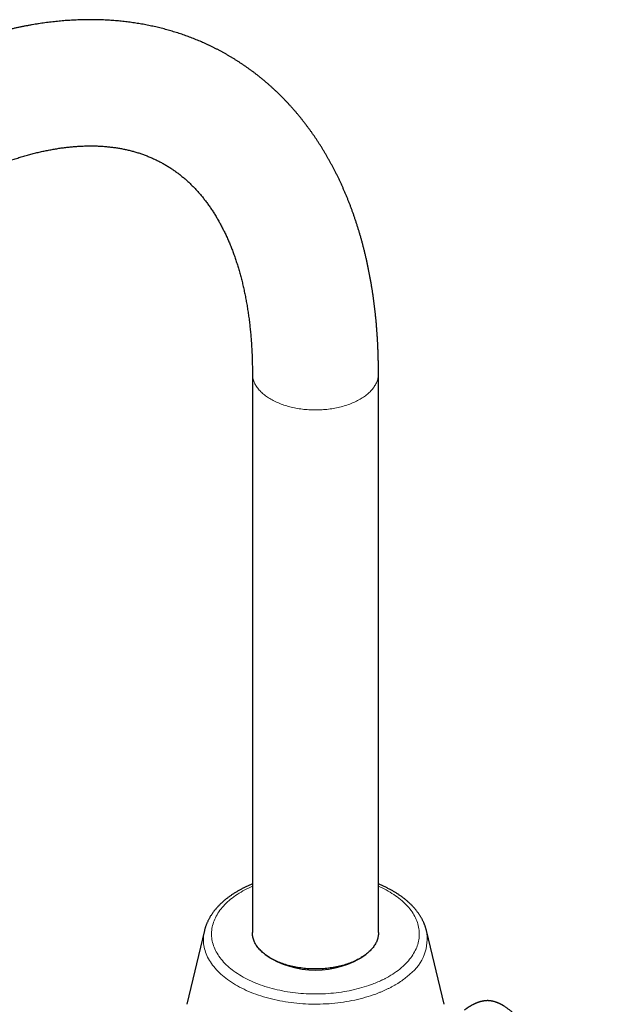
# Model space of a CAD drawing. Header units: millimetres. Extents: x 8 to 835, y 12 to 866.
# Tile 19 of 46: x 692 to 800, y 239 to 417. Entities that reach past the tile are written whole.
import ezdxf

# ---------------------------------------------------------------- set-up
doc = ezdxf.new("R2010")
doc.units = ezdxf.units.MM

msp = doc.modelspace()

# ---------------------------------------------------------------- linework, layer by layer
at = {"color": 7, "linetype": 'Continuous', "lineweight": 30}
for p, q in [((733.92, 353.32), (733.92, 252.31)), ((756.72, 252.31), (756.72, 353.32)), ((725.25, 252.68), (722.05, 239.35)), ((725.25, 252.68), (725.25, 252.68)), ((768.58, 239.35), (765.38, 252.68))]:
    msp.add_line(p, q, dxfattribs=at)
at = {"color": 8, "linetype": 'Continuous', "lineweight": 0, "flags": 128}
for points in [[(756.72, 353.32), (756.71, 353.15), (756.7, 352.98), (756.68, 352.81), (756.65, 352.64), (756.62, 352.47), (756.58, 352.3), (756.52, 352.13), (756.47, 351.96), (756.4, 351.79), (756.33, 351.62), (756.25, 351.46), (756.16, 351.29), (756.06, 351.13), (755.96, 350.97), (755.85, 350.81), (755.73, 350.65), (755.61, 350.49), (755.47, 350.34), (755.33, 350.18), (755.19, 350.03), (755.04, 349.89), (754.88, 349.74), (754.71, 349.6), (754.54, 349.46), (754.36, 349.32), (754.18, 349.18), (753.98, 349.05), (753.79, 348.92), (753.58, 348.79), (753.38, 348.67), (753.16, 348.55), (752.94, 348.43), (752.72, 348.32), (752.49, 348.21), (752.26, 348.1), (752.02, 348), (751.77, 347.9), (751.52, 347.81), (751.27, 347.71), (751.02, 347.63), (750.76, 347.54), (750.49, 347.46), (750.22, 347.39), (749.95, 347.31), (749.68, 347.24), (749.4, 347.18), (749.12, 347.12), (748.84, 347.07), (748.55, 347.01), (748.27, 346.97), (747.98, 346.93), (747.69, 346.89), (747.39, 346.85), (747.1, 346.82), (746.8, 346.8), (746.51, 346.78), (746.21, 346.76), (745.91, 346.75), (745.61, 346.75), (745.32, 346.74), (745.02, 346.75), (744.72, 346.75), (744.42, 346.76), (744.12, 346.78), (743.83, 346.8), (743.53, 346.82), (743.24, 346.85), (742.95, 346.89), (742.65, 346.93), (742.36, 346.97), (742.08, 347.01), (741.79, 347.07), (741.51, 347.12), (741.23, 347.18), (740.95, 347.24), (740.68, 347.31), (740.41, 347.39), (740.14, 347.46), (739.88, 347.54), (739.62, 347.63), (739.36, 347.71), (739.11, 347.81), (738.86, 347.9), (738.61, 348), (738.38, 348.1), (738.14, 348.21), (737.91, 348.32), (737.69, 348.43), (737.47, 348.55), (737.25, 348.67), (737.05, 348.79), (736.84, 348.92), (736.65, 349.05), (736.46, 349.18), (736.27, 349.32), (736.09, 349.46), (735.92, 349.6), (735.75, 349.74), (735.6, 349.89), (735.44, 350.03), (735.3, 350.18), (735.16, 350.34), (735.03, 350.49), (734.9, 350.65), (734.78, 350.81), (734.67, 350.97), (734.57, 351.13), (734.47, 351.29), (734.38, 351.46), (734.3, 351.62), (734.23, 351.79), (734.16, 351.96), (734.11, 352.13), (734.06, 352.3), (734.01, 352.47), (733.98, 352.64), (733.95, 352.81), (733.93, 352.98), (733.92, 353.15), (733.92, 353.32)], [(733.91, 260.68), (733.69, 260.58), (733.31, 260.4), (732.93, 260.22), (732.57, 260.03), (732.21, 259.83), (731.86, 259.63), (731.52, 259.42), (731.19, 259.21), (730.87, 258.99), (730.56, 258.77), (730.26, 258.55), (729.97, 258.32), (729.69, 258.08), (729.43, 257.84), (729.17, 257.6), (728.92, 257.36), (728.69, 257.11), (728.46, 256.85), (728.25, 256.6), (728.05, 256.34), (727.86, 256.07), (727.69, 255.81), (727.52, 255.54), (727.37, 255.27), (727.23, 255), (727.11, 254.72), (726.99, 254.44), (726.89, 254.17), (726.8, 253.89), (726.72, 253.61), (726.66, 253.32), (726.61, 253.04), (726.57, 252.76), (726.54, 252.47), (726.53, 252.19), (726.53, 251.91), (726.55, 251.62), (726.57, 251.34), (726.61, 251.05), (726.67, 250.77), (726.73, 250.49), (726.81, 250.21), (726.9, 249.93), (727, 249.65), (727.12, 249.37), (727.25, 249.1), (727.39, 248.83), (727.54, 248.56), (727.71, 248.29), (727.88, 248.02), (728.07, 247.76), (728.27, 247.5), (728.49, 247.25), (728.71, 246.99), (728.95, 246.74), (729.19, 246.5), (729.45, 246.25), (729.72, 246.02), (730, 245.78), (730.29, 245.55), (730.59, 245.33), (730.9, 245.11), (731.23, 244.89), (731.56, 244.68), (731.9, 244.47), (732.24, 244.27), (732.6, 244.08), (732.97, 243.89), (733.35, 243.71), (733.73, 243.53), (734.12, 243.35), (734.52, 243.19), (734.93, 243.03), (735.34, 242.87), (735.76, 242.73), (736.19, 242.58), (736.62, 242.45), (737.06, 242.32), (737.51, 242.2), (737.96, 242.08), (738.41, 241.98), (738.87, 241.88), (739.34, 241.78), (739.81, 241.69), (740.28, 241.61), (740.76, 241.54), (741.24, 241.48), (741.72, 241.42), (742.2, 241.37), (742.69, 241.32), (743.18, 241.29), (743.67, 241.26), (744.16, 241.24), (744.65, 241.23), (745.15, 241.22), (745.64, 241.22), (746.13, 241.23), (746.62, 241.24), (747.11, 241.27), (747.6, 241.3), (748.09, 241.34), (748.58, 241.38), (749.06, 241.44), (749.54, 241.5), (750.02, 241.56), (750.5, 241.64), (750.97, 241.72), (751.44, 241.81), (751.9, 241.91), (752.36, 242.01), (752.81, 242.12), (753.26, 242.24), (753.7, 242.36), (754.14, 242.49), (754.57, 242.63), (755, 242.77), (755.42, 242.92)], [(761.15, 246.23), (761.41, 246.47), (761.66, 246.72), (761.9, 246.97), (762.12, 247.22), (762.34, 247.48), (762.54, 247.73), (762.73, 248), (762.91, 248.26), (763.07, 248.53), (763.23, 248.8), (763.37, 249.07), (763.5, 249.35), (763.62, 249.62), (763.72, 249.9), (763.81, 250.18), (763.89, 250.46), (763.96, 250.74), (764.01, 251.02), (764.05, 251.31), (764.08, 251.59), (764.1, 251.88), (764.1, 252.16), (764.09, 252.44), (764.06, 252.73), (764.03, 253.01), (763.98, 253.3), (763.92, 253.58), (763.84, 253.86), (763.75, 254.14), (763.65, 254.42), (763.54, 254.69), (763.41, 254.97), (763.27, 255.24), (763.12, 255.51), (762.96, 255.78), (762.79, 256.05), (762.6, 256.31), (762.4, 256.57), (762.19, 256.83), (761.97, 257.08), (761.73, 257.33), (761.49, 257.58), (761.23, 257.82), (760.97, 258.06), (760.69, 258.29), (760.4, 258.52), (760.1, 258.75), (759.79, 258.97), (759.47, 259.19), (759.14, 259.4), (758.81, 259.61), (758.46, 259.81), (758.1, 260.01), (757.74, 260.2), (757.36, 260.38), (756.98, 260.56), (756.72, 260.68)], [(756.21, 241.21), (755.76, 241.05), (755.3, 240.9), (754.83, 240.75), (754.36, 240.61), (753.88, 240.47), (753.4, 240.35), (752.91, 240.23), (752.41, 240.12), (751.91, 240.01), (751.41, 239.92), (750.9, 239.83), (750.39, 239.75), (749.87, 239.68), (749.35, 239.61), (748.83, 239.55), (748.31, 239.51), (747.78, 239.46), (747.25, 239.43), (746.72, 239.41), (746.19, 239.39), (745.66, 239.38), (745.13, 239.38), (744.6, 239.38), (744.07, 239.4), (743.54, 239.42), (743.01, 239.45), (742.48, 239.49), (741.96, 239.54), (741.44, 239.59), (740.92, 239.66), (740.4, 239.73), (739.89, 239.81), (739.38, 239.89), (738.87, 239.98), (738.37, 240.09), (737.87, 240.2), (737.38, 240.31), (736.89, 240.44), (736.41, 240.57), (735.94, 240.7), (735.47, 240.85), (735.01, 241), (734.56, 241.16), (734.11, 241.33), (733.67, 241.5), (733.24, 241.68), (732.82, 241.87), (732.41, 242.06), (732, 242.26), (731.61, 242.46), (731.22, 242.67), (730.84, 242.89), (730.48, 243.11), (730.12, 243.34), (729.77, 243.57), (729.44, 243.81), (729.11, 244.05), (728.8, 244.3), (728.5, 244.55), (728.21, 244.81), (727.93, 245.07), (727.66, 245.33), (727.41, 245.6), (727.17, 245.88), (726.94, 246.15), (726.72, 246.43), (726.52, 246.72), (726.32, 247), (726.15, 247.29), (725.98, 247.58), (725.83, 247.88), (725.69, 248.17), (725.57, 248.47), (725.45, 248.77), (725.36, 249.07), (725.27, 249.37), (725.2, 249.68), (725.15, 249.98), (725.1, 250.29), (725.08, 250.6), (725.06, 250.9), (725.06, 251.21), (725.07, 251.52), (725.1, 251.82), (725.14, 252.13), (725.2, 252.43), (725.25, 252.68)]]:
    msp.add_lwpolyline(points, dxfattribs=at)
at = {"color": 7, "linetype": 'Continuous', "lineweight": 30, "flags": 128}
msp.add_lwpolyline([(756.72, 252.31), (756.71, 252.13), (756.7, 251.96), (756.68, 251.79), (756.65, 251.62), (756.62, 251.45), (756.58, 251.28), (756.52, 251.11), (756.47, 250.94), (756.4, 250.77), (756.33, 250.6), (756.25, 250.44), (756.16, 250.27), (756.06, 250.11), (755.96, 249.95), (755.85, 249.79), (755.73, 249.63), (755.61, 249.47), (755.47, 249.32), (755.33, 249.17), (755.19, 249.02), (755.04, 248.87), (754.88, 248.72), (754.71, 248.58), (754.54, 248.44), (754.36, 248.3), (754.18, 248.17), (753.98, 248.03), (753.79, 247.9), (753.58, 247.78), (753.38, 247.65), (753.16, 247.53), (752.94, 247.42), (752.72, 247.3), (752.49, 247.19), (752.26, 247.09), (752.02, 246.98), (751.77, 246.88), (751.52, 246.79), (751.27, 246.7), (751.02, 246.61), (750.76, 246.52), (750.49, 246.44), (750.22, 246.37), (749.95, 246.29), (749.68, 246.23), (749.4, 246.16), (749.12, 246.1), (748.84, 246.05), (748.55, 246), (748.27, 245.95), (747.98, 245.91), (747.69, 245.87), (747.39, 245.84), (747.1, 245.81), (746.8, 245.78), (746.51, 245.76), (746.21, 245.75), (745.91, 245.73), (745.61, 245.73), (745.32, 245.73), (745.02, 245.73), (744.72, 245.73), (744.42, 245.75), (744.12, 245.76), (743.83, 245.78), (743.53, 245.81), (743.24, 245.84), (742.95, 245.87), (742.65, 245.91), (742.36, 245.95), (742.08, 246), (741.79, 246.05), (741.51, 246.1), (741.23, 246.16), (740.95, 246.23), (740.68, 246.29), (740.41, 246.37), (740.14, 246.44), (739.88, 246.52), (739.62, 246.61), (739.36, 246.7), (739.11, 246.79), (738.86, 246.88), (738.61, 246.98), (738.38, 247.09), (738.14, 247.19), (737.91, 247.3), (737.69, 247.42), (737.47, 247.53), (737.25, 247.65), (737.05, 247.78), (736.84, 247.9), (736.65, 248.03), (736.46, 248.17), (736.27, 248.3), (736.09, 248.44), (735.92, 248.58), (735.75, 248.72), (735.6, 248.87), (735.44, 249.02), (735.3, 249.17), (735.16, 249.32), (735.03, 249.47), (734.9, 249.63), (734.78, 249.79), (734.67, 249.95), (734.57, 250.11), (734.47, 250.27), (734.38, 250.44), (734.3, 250.6), (734.23, 250.77), (734.16, 250.94), (734.11, 251.11), (734.06, 251.28), (734.01, 251.45), (733.98, 251.62), (733.95, 251.79), (733.93, 251.96), (733.92, 252.13), (733.92, 252.31)], dxfattribs=at)
at = {"color": 8, "linetype": 'Continuous', "lineweight": 0}
msp.add_arc((757.4, 251.18), 8.12, 307.9442, 10.622, dxfattribs=at)
at = {"color": 7, "linetype": 'Continuous', "lineweight": 30}
msp.add_arc((745.32, 261.69), 16.16, 235.6831, 304.3169, dxfattribs=at)
at = {"color": 8, "linetype": 'Continuous', "lineweight": 0}
msp.add_ellipse((750.82, 253.53), major_axis=(14.05, 1.78), ratio=0.802075, start_param=5.19567, end_param=5.432331, dxfattribs=at)
at = {"color": 7, "linetype": 'Continuous', "lineweight": 30}
for points, knots in [([(756.72, 353.32), (756.72, 353.45), (756.72, 353.79), (756.71, 354.37), (756.7, 355.05), (756.69, 355.72), (756.67, 356.39), (756.65, 357.07), (756.63, 357.74), (756.6, 358.4), (756.56, 359.07), (756.52, 359.73), (756.48, 360.39), (756.43, 361.05), (756.38, 361.71), (756.33, 362.36), (756.27, 363.01), (756.2, 363.66), (756.13, 364.31), (756.06, 364.96), (755.98, 365.6), (755.9, 366.24), (755.82, 366.87), (755.73, 367.51), (755.63, 368.14), (755.53, 368.77), (755.43, 369.4), (755.32, 370.02), (755.21, 370.64), (755.09, 371.26), (754.97, 371.87), (754.85, 372.49), (754.72, 373.09), (754.59, 373.7), (754.45, 374.3), (754.31, 374.9), (754.16, 375.5), (754.01, 376.1), (753.86, 376.69), (753.7, 377.27), (753.54, 377.86), (753.37, 378.44), (753.2, 379.02), (753.02, 379.59), (752.84, 380.16), (752.66, 380.73), (752.47, 381.29), (752.28, 381.85), (752.08, 382.41), (751.88, 382.96), (751.68, 383.51), (751.47, 384.06), (751.25, 384.6), (751.04, 385.14), (750.82, 385.67), (750.59, 386.2), (750.36, 386.73), (750.13, 387.25), (749.89, 387.77), (749.65, 388.29), (749.41, 388.8), (749.16, 389.31), (748.9, 389.81), (748.65, 390.31), (748.39, 390.8), (748.12, 391.29), (747.85, 391.78), (747.58, 392.26), (747.31, 392.74), (747.03, 393.22), (746.74, 393.69), (746.46, 394.15), (746.17, 394.62), (745.87, 395.07), (745.57, 395.53), (745.27, 395.97), (744.97, 396.42), (744.66, 396.86), (744.35, 397.29), (744.03, 397.73), (743.71, 398.15), (743.39, 398.58), (743.06, 398.99), (742.73, 399.41), (742.4, 399.82), (742.06, 400.22), (741.72, 400.62), (741.38, 401.02), (741.03, 401.41), (740.68, 401.8), (740.33, 402.18), (739.98, 402.56), (739.62, 402.93), (739.25, 403.3), (738.89, 403.66), (738.52, 404.02), (738.15, 404.37), (737.77, 404.73), (737.39, 405.07), (737.01, 405.41), (736.63, 405.75), (736.24, 406.08), (735.85, 406.41), (735.45, 406.73), (735.06, 407.05), (734.66, 407.36), (734.25, 407.67), (733.85, 407.97), (733.44, 408.27), (733.03, 408.56), (732.62, 408.85), (732.2, 409.14), (731.78, 409.42), (731.36, 409.69), (730.93, 409.96), (730.5, 410.23), (730.07, 410.49), (729.64, 410.75), (729.2, 411), (728.76, 411.25), (728.32, 411.49), (727.87, 411.73), (727.43, 411.96), (726.98, 412.19), (726.52, 412.41), (726.07, 412.63), (725.61, 412.84), (725.15, 413.05), (724.69, 413.25), (724.22, 413.45), (723.75, 413.64), (723.28, 413.83), (722.81, 414.01), (722.33, 414.19), (721.86, 414.37), (721.38, 414.53), (720.89, 414.7), (720.41, 414.86), (719.92, 415.01), (719.43, 415.16), (718.94, 415.3), (718.44, 415.44), (717.95, 415.58), (717.45, 415.71), (716.94, 415.83), (716.44, 415.95), (715.93, 416.06), (715.43, 416.17), (714.92, 416.27), (714.4, 416.37), (713.89, 416.47), (713.37, 416.55), (712.85, 416.64), (712.33, 416.71), (711.81, 416.79), (711.28, 416.85), (710.75, 416.92), (710.22, 416.97), (709.69, 417.03), (709.16, 417.07), (708.62, 417.11), (708.08, 417.15), (707.54, 417.18), (707, 417.21), (706.46, 417.23), (705.91, 417.24), (705.37, 417.25), (704.82, 417.26), (704.27, 417.26), (703.72, 417.25), (703.16, 417.24), (702.61, 417.22), (702.05, 417.2), (701.49, 417.17), (700.93, 417.14), (700.37, 417.1), (699.8, 417.06), (699.24, 417.01), (698.67, 416.95), (698.11, 416.89), (697.54, 416.83), (696.97, 416.76), (696.4, 416.68), (695.82, 416.6), (695.25, 416.52), (694.67, 416.42), (694.1, 416.33), (693.52, 416.22), (692.94, 416.12), (692.36, 416), (691.78, 415.89), (691.2, 415.76), (690.62, 415.63), (690.03, 415.5), (689.45, 415.36), (688.86, 415.21), (688.28, 415.06), (687.69, 414.91), (687.1, 414.75), (686.51, 414.58), (685.93, 414.41), (685.34, 414.23), (684.75, 414.05), (684.16, 413.86), (683.57, 413.67), (682.97, 413.47), (682.38, 413.27), (681.79, 413.06), (681.2, 412.85), (680.61, 412.63), (680.01, 412.41), (679.42, 412.18), (678.83, 411.95), (678.23, 411.71), (677.64, 411.46), (677.04, 411.21), (676.45, 410.96), (675.86, 410.7), (675.26, 410.44), (674.67, 410.17), (674.07, 409.9), (673.48, 409.62), (672.89, 409.34), (672.29, 409.05), (671.7, 408.76), (671.11, 408.46), (670.51, 408.16), (669.92, 407.85), (669.33, 407.54), (668.74, 407.22), (668.15, 406.9), (667.55, 406.57), (666.96, 406.24), (666.37, 405.91), (665.78, 405.57), (665.19, 405.22), (664.61, 404.87), (664.02, 404.52), (663.43, 404.16), (662.84, 403.8), (662.26, 403.43), (661.67, 403.06), (661.09, 402.68), (660.5, 402.3), (659.92, 401.92), (659.33, 401.53), (658.75, 401.13), (658.17, 400.74), (657.59, 400.33), (657.01, 399.93), (656.43, 399.52), (655.86, 399.1), (655.28, 398.68), (654.7, 398.26), (654.13, 397.83), (653.56, 397.4), (652.98, 396.97), (652.41, 396.53), (651.84, 396.08), (651.27, 395.63), (650.7, 395.18), (650.14, 394.73), (649.57, 394.27), (649.01, 393.8), (648.44, 393.34), (647.88, 392.87), (647.32, 392.39), (646.76, 391.91), (646.2, 391.43), (645.65, 390.94), (645.09, 390.45), (644.54, 389.96), (643.98, 389.46), (643.43, 388.96), (642.88, 388.45), (642.33, 387.95), (641.79, 387.43), (641.24, 386.92), (640.7, 386.4), (640.16, 385.88), (639.61, 385.35), (639.08, 384.82), (638.54, 384.29), (638, 383.75), (637.47, 383.21), (636.94, 382.67), (636.41, 382.12), (635.88, 381.57), (635.35, 381.02), (634.82, 380.46), (634.3, 379.9), (633.78, 379.34), (633.26, 378.77), (632.74, 378.2), (632.22, 377.63), (631.71, 377.06), (631.2, 376.48), (630.69, 375.9), (630.18, 375.31), (629.67, 374.73), (629.17, 374.13), (628.67, 373.54), (628.17, 372.95), (627.67, 372.35), (627.17, 371.74), (626.68, 371.14), (626.19, 370.53), (625.7, 369.92), (625.21, 369.31), (624.72, 368.69), (624.24, 368.08), (623.76, 367.46), (623.28, 366.83), (622.81, 366.21), (622.33, 365.58), (621.86, 364.95), (621.39, 364.31), (620.92, 363.68), (620.46, 363.04), (620, 362.4), (619.54, 361.75), (619.08, 361.11), (618.63, 360.46), (618.17, 359.81), (617.72, 359.16), (617.28, 358.5), (616.83, 357.85), (616.39, 357.19), (615.95, 356.53), (615.51, 355.86), (615.08, 355.2), (614.65, 354.53), (614.22, 353.86), (613.79, 353.19), (613.37, 352.52), (612.95, 351.84), (612.53, 351.17), (612.11, 350.49), (611.7, 349.81), (611.29, 349.12), (610.88, 348.44), (610.48, 347.75), (610.08, 347.07), (609.68, 346.38), (609.28, 345.69), (608.89, 344.99), (608.5, 344.3), (608.11, 343.6), (607.73, 342.91), (607.34, 342.21), (606.97, 341.51), (606.59, 340.8), (606.22, 340.1), (605.85, 339.4), (605.48, 338.69), (605.12, 337.98), (604.76, 337.28), (604.4, 336.57), (604.05, 335.86), (603.7, 335.14), (603.35, 334.43), (603.01, 333.72), (602.67, 333), (602.33, 332.28), (601.99, 331.57), (601.66, 330.85), (601.33, 330.13), (601.01, 329.41), (600.69, 328.69), (600.37, 327.97), (600.05, 327.24), (599.74, 326.52), (599.43, 325.79), (599.13, 325.07), (598.82, 324.34), (598.53, 323.62), (598.23, 322.89), (597.94, 322.16), (597.65, 321.43), (597.37, 320.7), (597.08, 319.98), (596.81, 319.25), (596.53, 318.52), (596.26, 317.78), (595.99, 317.05), (595.73, 316.32), (595.47, 315.59), (595.21, 314.86), (594.96, 314.13), (594.71, 313.39), (594.46, 312.66), (594.22, 311.93), (593.98, 311.19), (593.75, 310.46), (593.52, 309.73), (593.29, 309), (593.06, 308.26), (592.84, 307.53), (592.63, 306.8), (592.41, 306.06), (592.2, 305.33), (592, 304.6), (591.8, 303.87), (591.64, 303.3), (591.56, 302.99), (591.54, 302.92)], [0, 0, 0, 0, 0.001361, 0.003916, 0.00647, 0.009025, 0.01158, 0.014134, 0.016689, 0.019244, 0.021798, 0.024352, 0.026906, 0.02946, 0.032014, 0.034567, 0.03712, 0.039672, 0.042224, 0.044776, 0.047327, 0.049877, 0.052427, 0.054976, 0.057524, 0.060071, 0.062618, 0.065163, 0.067707, 0.070251, 0.072793, 0.075334, 0.077874, 0.080412, 0.082949, 0.085484, 0.088018, 0.09055, 0.093081, 0.095609, 0.098136, 0.100661, 0.103184, 0.105705, 0.108223, 0.11074, 0.113254, 0.115766, 0.118275, 0.120782, 0.123286, 0.125788, 0.128287, 0.130783, 0.133277, 0.135767, 0.138255, 0.140739, 0.14322, 0.145699, 0.148174, 0.150646, 0.153115, 0.15558, 0.158042, 0.160501, 0.162957, 0.165409, 0.167857, 0.170302, 0.172744, 0.175182, 0.177617, 0.180048, 0.182476, 0.1849, 0.187321, 0.189738, 0.192152, 0.194563, 0.19697, 0.199374, 0.201775, 0.204172, 0.206566, 0.208957, 0.211344, 0.213729, 0.21611, 0.218489, 0.220864, 0.223237, 0.225607, 0.227974, 0.230339, 0.232701, 0.235061, 0.237418, 0.239773, 0.242126, 0.244476, 0.246825, 0.249172, 0.251516, 0.25386, 0.256201, 0.258541, 0.26088, 0.263217, 0.265553, 0.267888, 0.270222, 0.272555, 0.274888, 0.277219, 0.279551, 0.281882, 0.284212, 0.286543, 0.288873, 0.291203, 0.293534, 0.295865, 0.298196, 0.300527, 0.30286, 0.305193, 0.307526, 0.309861, 0.312197, 0.314534, 0.316872, 0.319211, 0.321552, 0.323895, 0.326239, 0.328585, 0.330933, 0.333283, 0.335635, 0.337989, 0.340346, 0.342705, 0.345066, 0.34743, 0.349796, 0.352165, 0.354537, 0.356911, 0.359289, 0.361669, 0.364052, 0.366439, 0.368828, 0.371221, 0.373617, 0.376016, 0.378418, 0.380824, 0.383233, 0.385645, 0.388061, 0.390481, 0.392903, 0.395329, 0.397759, 0.400192, 0.402628, 0.405068, 0.407511, 0.409958, 0.412408, 0.414862, 0.417318, 0.419779, 0.422242, 0.424709, 0.427179, 0.429652, 0.432128, 0.434607, 0.43709, 0.439575, 0.442063, 0.444555, 0.447049, 0.449545, 0.452045, 0.454547, 0.457052, 0.459559, 0.462068, 0.46458, 0.467095, 0.469611, 0.47213, 0.47465, 0.477173, 0.479698, 0.482224, 0.484753, 0.487283, 0.489815, 0.492348, 0.494883, 0.497419, 0.499956, 0.502495, 0.505035, 0.507577, 0.510119, 0.512663, 0.515207, 0.517752, 0.520299, 0.522846, 0.525393, 0.527942, 0.530491, 0.533041, 0.535591, 0.538141, 0.540693, 0.543244, 0.545796, 0.548348, 0.5509, 0.553453, 0.556006, 0.558559, 0.561112, 0.563665, 0.566218, 0.568771, 0.571324, 0.573877, 0.57643, 0.578983, 0.581536, 0.584088, 0.58664, 0.589192, 0.591744, 0.594296, 0.596847, 0.599398, 0.601949, 0.6045, 0.60705, 0.6096, 0.612149, 0.614698, 0.617247, 0.619795, 0.622343, 0.624891, 0.627438, 0.629985, 0.632531, 0.635077, 0.637623, 0.640168, 0.642712, 0.645257, 0.6478, 0.650344, 0.652886, 0.655429, 0.657971, 0.660512, 0.663053, 0.665594, 0.668134, 0.670674, 0.673213, 0.675752, 0.678291, 0.680829, 0.683366, 0.685903, 0.68844, 0.690976, 0.693512, 0.696048, 0.698583, 0.701118, 0.703652, 0.706186, 0.708719, 0.711252, 0.713785, 0.716317, 0.718849, 0.721381, 0.723912, 0.726443, 0.728974, 0.731504, 0.734034, 0.736564, 0.739093, 0.741622, 0.74415, 0.746679, 0.749207, 0.751735, 0.754262, 0.756789, 0.759316, 0.761843, 0.764369, 0.766896, 0.769421, 0.771947, 0.774473, 0.776998, 0.779523, 0.782048, 0.784573, 0.787097, 0.789621, 0.792146, 0.79467, 0.797193, 0.799717, 0.802241, 0.804764, 0.807287, 0.809811, 0.812334, 0.814857, 0.817379, 0.819902, 0.822425, 0.824947, 0.82747, 0.829992, 0.832515, 0.835037, 0.83756, 0.840082, 0.842604, 0.845126, 0.847649, 0.850171, 0.852693, 0.855216, 0.857738, 0.86026, 0.862783, 0.865305, 0.867828, 0.87035, 0.872873, 0.875395, 0.877918, 0.880441, 0.882964, 0.885487, 0.88801, 0.890533, 0.893057, 0.89558, 0.898104, 0.900628, 0.903152, 0.905676, 0.9082, 0.910725, 0.91325, 0.915775, 0.9183, 0.920825, 0.923351, 0.925876, 0.928402, 0.930929, 0.933455, 0.935982, 0.938509, 0.941036, 0.943563, 0.946091, 0.948619, 0.951148, 0.953676, 0.956205, 0.958735, 0.961264, 0.963794, 0.966325, 0.968855, 0.971386, 0.973918, 0.976449, 0.978981, 0.981514, 0.984047, 0.98658, 0.989113, 0.991647, 0.994182, 0.996717, 0.999252, 1, 1, 1, 1]), ([(613.57, 297.04), (613.6, 297.15), (613.69, 297.48), (613.83, 298.02), (614.01, 298.66), (614.19, 299.3), (614.38, 299.94), (614.56, 300.58), (614.76, 301.23), (614.95, 301.87), (615.15, 302.52), (615.35, 303.16), (615.56, 303.81), (615.77, 304.46), (615.98, 305.1), (616.19, 305.75), (616.41, 306.4), (616.64, 307.05), (616.86, 307.7), (617.09, 308.35), (617.32, 308.99), (617.56, 309.64), (617.8, 310.29), (618.04, 310.94), (618.29, 311.59), (618.54, 312.24), (618.79, 312.89), (619.05, 313.54), (619.31, 314.19), (619.57, 314.84), (619.83, 315.49), (620.1, 316.13), (620.38, 316.78), (620.65, 317.43), (620.93, 318.08), (621.21, 318.72), (621.5, 319.37), (621.78, 320.02), (622.07, 320.66), (622.37, 321.31), (622.67, 321.95), (622.97, 322.59), (623.27, 323.24), (623.58, 323.88), (623.88, 324.52), (624.2, 325.16), (624.51, 325.8), (624.83, 326.44), (625.15, 327.07), (625.48, 327.71), (625.8, 328.35), (626.13, 328.98), (626.46, 329.61), (626.8, 330.25), (627.14, 330.88), (627.48, 331.51), (627.82, 332.13), (628.17, 332.76), (628.52, 333.39), (628.87, 334.01), (629.23, 334.63), (629.58, 335.25), (629.94, 335.87), (630.31, 336.49), (630.67, 337.11), (631.04, 337.72), (631.41, 338.34), (631.78, 338.95), (632.16, 339.56), (632.53, 340.17), (632.91, 340.77), (633.3, 341.38), (633.68, 341.98), (634.07, 342.58), (634.46, 343.18), (634.85, 343.77), (635.24, 344.37), (635.64, 344.96), (636.04, 345.55), (636.44, 346.14), (636.84, 346.72), (637.25, 347.31), (637.66, 347.89), (638.07, 348.47), (638.48, 349.05), (638.89, 349.62), (639.31, 350.19), (639.73, 350.76), (640.15, 351.33), (640.57, 351.89), (640.99, 352.45), (641.42, 353.01), (641.84, 353.57), (642.27, 354.12), (642.7, 354.67), (643.14, 355.22), (643.57, 355.77), (644.01, 356.31), (644.45, 356.85), (644.89, 357.39), (645.33, 357.92), (645.77, 358.45), (646.21, 358.98), (646.66, 359.51), (647.11, 360.03), (647.56, 360.55), (648.01, 361.07), (648.46, 361.58), (648.91, 362.09), (649.37, 362.6), (649.82, 363.1), (650.28, 363.6), (650.74, 364.1), (651.2, 364.59), (651.66, 365.08), (652.12, 365.57), (652.59, 366.05), (653.05, 366.53), (653.52, 367.01), (653.98, 367.48), (654.45, 367.95), (654.92, 368.42), (655.39, 368.88), (655.86, 369.34), (656.33, 369.8), (656.8, 370.25), (657.27, 370.7), (657.75, 371.14), (658.22, 371.59), (658.7, 372.02), (659.17, 372.46), (659.65, 372.89), (660.13, 373.31), (660.6, 373.74), (661.08, 374.15), (661.56, 374.57), (662.04, 374.98), (662.52, 375.39), (663, 375.79), (663.48, 376.19), (663.96, 376.58), (664.44, 376.97), (664.92, 377.36), (665.41, 377.74), (665.89, 378.12), (666.37, 378.5), (666.85, 378.87), (667.33, 379.24), (667.82, 379.6), (668.3, 379.96), (668.78, 380.31), (669.26, 380.66), (669.75, 381.01), (670.23, 381.35), (670.71, 381.69), (671.19, 382.02), (671.67, 382.35), (672.15, 382.67), (672.63, 382.99), (673.12, 383.31), (673.6, 383.62), (674.08, 383.93), (674.56, 384.23), (675.03, 384.53), (675.51, 384.82), (675.99, 385.11), (676.47, 385.4), (676.95, 385.68), (677.42, 385.96), (677.9, 386.23), (678.37, 386.5), (678.85, 386.76), (679.32, 387.02), (679.79, 387.28), (680.26, 387.53), (680.74, 387.77), (681.21, 388.01), (681.68, 388.25), (682.14, 388.48), (682.61, 388.71), (683.08, 388.94), (683.54, 389.16), (684.01, 389.37), (684.47, 389.58), (684.93, 389.79), (685.39, 389.99), (685.85, 390.18), (686.31, 390.38), (686.77, 390.56), (687.22, 390.75), (687.68, 390.93), (688.13, 391.1), (688.58, 391.27), (689.03, 391.44), (689.48, 391.6), (689.93, 391.75), (690.37, 391.91), (690.82, 392.05), (691.26, 392.2), (691.7, 392.33), (692.14, 392.47), (692.58, 392.6), (693.01, 392.72), (693.45, 392.84), (693.88, 392.96), (694.31, 393.07), (694.74, 393.18), (695.17, 393.28), (695.6, 393.38), (696.02, 393.48), (696.44, 393.57), (696.87, 393.65), (697.28, 393.73), (697.7, 393.81), (698.12, 393.88), (698.53, 393.95), (698.94, 394.02), (699.35, 394.08), (699.76, 394.13), (700.17, 394.18), (700.57, 394.23), (700.97, 394.27), (701.37, 394.31), (701.77, 394.34), (702.17, 394.37), (702.56, 394.4), (702.95, 394.42), (703.35, 394.43), (703.73, 394.44), (704.12, 394.45), (704.51, 394.46), (704.89, 394.46), (705.27, 394.45), (705.65, 394.44), (706.03, 394.43), (706.4, 394.41), (706.78, 394.39), (707.15, 394.36), (707.52, 394.33), (707.89, 394.29), (708.25, 394.25), (708.62, 394.21), (708.98, 394.16), (709.34, 394.11), (709.7, 394.05), (710.06, 393.99), (710.41, 393.92), (710.77, 393.85), (711.12, 393.78), (711.47, 393.7), (711.82, 393.61), (712.17, 393.52), (712.51, 393.43), (712.86, 393.33), (713.2, 393.22), (713.54, 393.12), (713.88, 393), (714.21, 392.89), (714.55, 392.76), (714.88, 392.63), (715.21, 392.5), (715.54, 392.36), (715.87, 392.22), (716.19, 392.07), (716.52, 391.92), (716.84, 391.76), (717.16, 391.6), (717.47, 391.43), (717.78, 391.26), (718.1, 391.08), (718.4, 390.9), (718.71, 390.72), (719.01, 390.52), (719.31, 390.33), (719.61, 390.13), (719.9, 389.92), (720.19, 389.71), (720.48, 389.5), (720.77, 389.28), (721.05, 389.06), (721.33, 388.83), (721.6, 388.6), (721.87, 388.36), (722.14, 388.12), (722.41, 387.88), (722.67, 387.63), (722.93, 387.38), (723.18, 387.12), (723.43, 386.86), (723.68, 386.6), (723.93, 386.33), (724.17, 386.06), (724.41, 385.79), (724.65, 385.51), (724.88, 385.22), (725.11, 384.94), (725.34, 384.65), (725.56, 384.35), (725.78, 384.06), (726, 383.76), (726.21, 383.45), (726.43, 383.14), (726.64, 382.83), (726.84, 382.51), (727.05, 382.19), (727.25, 381.87), (727.44, 381.54), (727.64, 381.21), (727.83, 380.87), (728.02, 380.53), (728.21, 380.19), (728.39, 379.84), (728.57, 379.49), (728.75, 379.14), (728.92, 378.78), (729.09, 378.42), (729.26, 378.06), (729.43, 377.69), (729.59, 377.31), (729.76, 376.94), (729.91, 376.56), (730.07, 376.17), (730.22, 375.78), (730.37, 375.39), (730.52, 375), (730.66, 374.6), (730.8, 374.19), (730.94, 373.79), (731.07, 373.38), (731.21, 372.96), (731.33, 372.54), (731.46, 372.12), (731.58, 371.7), (731.7, 371.27), (731.82, 370.83), (731.93, 370.4), (732.05, 369.96), (732.15, 369.51), (732.26, 369.07), (732.36, 368.62), (732.46, 368.16), (732.56, 367.7), (732.65, 367.24), (732.74, 366.78), (732.82, 366.31), (732.91, 365.84), (732.99, 365.36), (733.06, 364.88), (733.14, 364.4), (733.21, 363.92), (733.27, 363.43), (733.34, 362.94), (733.4, 362.44), (733.46, 361.94), (733.51, 361.44), (733.56, 360.94), (733.61, 360.43), (733.65, 359.92), (733.69, 359.4), (733.73, 358.88), (733.76, 358.36), (733.79, 357.84), (733.82, 357.31), (733.85, 356.78), (733.87, 356.25), (733.88, 355.71), (733.9, 355.17), (733.91, 354.63), (733.91, 354.09), (733.92, 353.65), (733.92, 353.4), (733.92, 353.32)], [0, 0, 0, 0, 0.001388, 0.004048, 0.006707, 0.009368, 0.012029, 0.01469, 0.017352, 0.020014, 0.022677, 0.025341, 0.028005, 0.030669, 0.033334, 0.035999, 0.038665, 0.041331, 0.043998, 0.046665, 0.049332, 0.052, 0.054668, 0.057337, 0.060006, 0.062676, 0.065345, 0.068016, 0.070686, 0.073357, 0.076028, 0.078699, 0.081371, 0.084043, 0.086715, 0.089388, 0.092061, 0.094734, 0.097407, 0.100081, 0.102755, 0.105429, 0.108103, 0.110777, 0.113452, 0.116126, 0.118801, 0.121476, 0.124152, 0.126827, 0.129502, 0.132178, 0.134854, 0.137529, 0.140205, 0.142881, 0.145557, 0.148233, 0.150909, 0.153586, 0.156262, 0.158938, 0.161614, 0.16429, 0.166966, 0.169642, 0.172319, 0.174995, 0.177671, 0.180346, 0.183022, 0.185698, 0.188374, 0.191049, 0.193725, 0.1964, 0.199075, 0.20175, 0.204425, 0.207099, 0.209774, 0.212448, 0.215122, 0.217796, 0.22047, 0.223143, 0.225817, 0.22849, 0.231162, 0.233835, 0.236507, 0.239179, 0.24185, 0.244522, 0.247193, 0.249863, 0.252534, 0.255204, 0.257873, 0.260543, 0.263211, 0.26588, 0.268548, 0.271216, 0.273883, 0.27655, 0.279216, 0.281882, 0.284548, 0.287213, 0.289878, 0.292542, 0.295205, 0.297869, 0.300531, 0.303193, 0.305855, 0.308516, 0.311177, 0.313837, 0.316496, 0.319155, 0.321813, 0.324471, 0.327128, 0.329785, 0.332441, 0.335096, 0.337751, 0.340405, 0.343059, 0.345712, 0.348364, 0.351016, 0.353667, 0.356317, 0.358966, 0.361615, 0.364264, 0.366911, 0.369558, 0.372205, 0.37485, 0.377495, 0.380139, 0.382783, 0.385426, 0.388068, 0.390709, 0.39335, 0.39599, 0.39863, 0.401269, 0.403907, 0.406544, 0.409181, 0.411817, 0.414452, 0.417087, 0.419721, 0.422354, 0.424987, 0.427619, 0.430251, 0.432882, 0.435512, 0.438142, 0.440772, 0.4434, 0.446029, 0.448656, 0.451284, 0.453911, 0.456537, 0.459163, 0.461789, 0.464414, 0.467039, 0.469664, 0.472288, 0.474912, 0.477537, 0.480161, 0.482785, 0.485408, 0.488032, 0.490656, 0.49328, 0.495904, 0.498529, 0.501154, 0.503779, 0.506404, 0.50903, 0.511656, 0.514283, 0.516911, 0.51954, 0.522169, 0.5248, 0.527431, 0.530064, 0.532698, 0.535334, 0.53797, 0.540609, 0.543249, 0.545891, 0.548536, 0.551182, 0.553831, 0.556482, 0.559136, 0.561792, 0.564452, 0.567114, 0.56978, 0.57245, 0.575123, 0.5778, 0.580481, 0.583167, 0.585857, 0.588552, 0.591252, 0.593957, 0.596668, 0.599385, 0.602108, 0.604837, 0.607573, 0.610316, 0.613066, 0.615824, 0.61859, 0.621363, 0.624146, 0.626937, 0.629737, 0.632547, 0.635367, 0.638197, 0.641037, 0.643888, 0.64675, 0.649624, 0.652509, 0.655406, 0.658315, 0.661236, 0.66417, 0.667116, 0.670075, 0.673047, 0.676031, 0.679028, 0.682037, 0.685059, 0.688092, 0.691136, 0.694192, 0.697258, 0.700333, 0.703418, 0.70651, 0.70961, 0.712715, 0.715826, 0.71894, 0.722057, 0.725176, 0.728294, 0.73141, 0.734524, 0.737633, 0.740737, 0.743835, 0.746926, 0.750008, 0.753082, 0.756145, 0.759198, 0.762239, 0.765269, 0.768287, 0.771293, 0.774286, 0.777267, 0.780234, 0.783189, 0.786132, 0.789062, 0.791979, 0.794884, 0.797777, 0.800658, 0.803527, 0.806386, 0.809233, 0.812069, 0.814896, 0.817712, 0.820518, 0.823315, 0.826103, 0.828883, 0.831654, 0.834416, 0.837171, 0.839919, 0.84266, 0.845393, 0.84812, 0.850841, 0.853556, 0.856265, 0.858969, 0.861668, 0.864361, 0.86705, 0.869735, 0.872415, 0.875092, 0.877764, 0.880433, 0.883098, 0.885761, 0.88842, 0.891076, 0.89373, 0.896381, 0.89903, 0.901677, 0.904321, 0.906964, 0.909604, 0.912243, 0.914881, 0.917517, 0.920152, 0.922785, 0.925418, 0.928049, 0.93068, 0.933309, 0.935938, 0.938566, 0.941194, 0.943821, 0.946448, 0.949074, 0.9517, 0.954326, 0.956951, 0.959577, 0.962202, 0.964828, 0.967453, 0.970078, 0.972704, 0.97533, 0.977955, 0.980581, 0.983208, 0.985834, 0.988461, 0.991089, 0.993716, 0.996344, 0.998973, 1, 1, 1, 1]), ([(733.92, 261.08), (733.89, 261.07), (733.77, 261.02), (733.56, 260.94), (733.28, 260.82), (733.01, 260.7), (732.75, 260.57), (732.48, 260.44), (732.22, 260.31), (731.97, 260.18), (731.71, 260.05), (731.47, 259.91), (731.22, 259.77), (730.98, 259.62), (730.74, 259.48), (730.51, 259.33), (730.28, 259.18), (730.05, 259.03), (729.83, 258.87), (729.61, 258.71), (729.4, 258.55), (729.19, 258.39), (728.98, 258.22), (728.78, 258.06), (728.59, 257.89), (728.4, 257.71), (728.21, 257.54), (728.03, 257.36), (727.86, 257.19), (727.68, 257.01), (727.52, 256.83), (727.36, 256.64), (727.2, 256.46), (727.05, 256.27), (726.9, 256.08), (726.76, 255.89), (726.63, 255.7), (726.5, 255.51), (726.37, 255.31), (726.25, 255.12), (726.14, 254.92), (726.03, 254.72), (725.93, 254.52), (725.83, 254.32), (725.74, 254.12), (725.65, 253.92), (725.57, 253.72), (725.5, 253.52), (725.43, 253.31), (725.37, 253.11), (725.31, 252.9), (725.27, 252.76), (725.25, 252.69), (725.25, 252.68)], [0, 0, 0, 0, 0.00605, 0.026567, 0.047091, 0.067621, 0.088158, 0.1087, 0.129249, 0.149802, 0.17036, 0.190923, 0.211489, 0.232058, 0.252629, 0.273201, 0.293772, 0.314343, 0.33491, 0.355473, 0.37603, 0.39658, 0.41712, 0.437648, 0.458163, 0.478662, 0.499143, 0.519602, 0.540039, 0.56045, 0.580832, 0.601182, 0.621499, 0.641778, 0.662018, 0.682216, 0.70237, 0.722476, 0.742534, 0.762541, 0.782496, 0.802398, 0.822245, 0.842037, 0.861774, 0.881456, 0.901084, 0.920658, 0.940181, 0.959654, 0.979078, 0.998458, 1, 1, 1, 1]), ([(765.38, 252.68), (765.38, 252.69), (765.36, 252.77), (765.32, 252.92), (765.26, 253.13), (765.2, 253.33), (765.13, 253.53), (765.05, 253.73), (764.97, 253.93), (764.89, 254.13), (764.79, 254.33), (764.7, 254.53), (764.6, 254.73), (764.49, 254.93), (764.37, 255.12), (764.26, 255.31), (764.13, 255.51), (764, 255.7), (763.87, 255.89), (763.73, 256.08), (763.58, 256.27), (763.43, 256.45), (763.28, 256.64), (763.12, 256.82), (762.95, 257), (762.78, 257.18), (762.61, 257.36), (762.43, 257.53), (762.24, 257.71), (762.05, 257.88), (761.86, 258.05), (761.66, 258.21), (761.45, 258.38), (761.25, 258.54), (761.03, 258.7), (760.82, 258.86), (760.6, 259.02), (760.37, 259.17), (760.14, 259.32), (759.91, 259.47), (759.67, 259.61), (759.43, 259.76), (759.18, 259.9), (758.94, 260.04), (758.68, 260.17), (758.43, 260.3), (758.17, 260.43), (757.9, 260.56), (757.64, 260.69), (757.37, 260.81), (757.1, 260.93), (756.88, 261.02), (756.75, 261.07), (756.72, 261.08)], [0, 0, 0, 0, 0.003519, 0.022804, 0.042127, 0.061491, 0.0809, 0.100354, 0.119858, 0.139412, 0.159018, 0.178677, 0.19839, 0.218157, 0.237977, 0.257851, 0.277778, 0.297756, 0.317784, 0.33786, 0.357983, 0.378149, 0.398358, 0.418606, 0.438891, 0.45921, 0.479561, 0.49994, 0.520346, 0.540776, 0.561227, 0.581696, 0.602182, 0.622682, 0.643195, 0.663717, 0.684248, 0.704785, 0.725327, 0.745873, 0.766421, 0.78697, 0.807518, 0.828065, 0.84861, 0.869152, 0.88969, 0.910224, 0.930754, 0.951278, 0.971797, 0.992311, 1, 1, 1, 1]), ([(800.26, 217.23), (800.22, 217.28), (800.1, 217.42), (799.89, 217.67), (799.64, 217.96), (799.41, 218.23), (799.18, 218.5), (798.96, 218.76), (798.75, 219), (798.56, 219.22), (798.38, 219.43), (798.21, 219.63), (798.04, 219.82), (797.88, 220), (797.73, 220.17), (797.59, 220.34), (797.46, 220.49), (797.33, 220.63), (797.21, 220.77), (797.1, 220.9), (797, 221.01), (796.91, 221.12), (796.82, 221.21), (796.75, 221.3), (796.68, 221.38), (796.62, 221.45), (796.56, 221.52), (796.51, 221.57), (796.47, 221.62), (796.43, 221.66), (796.4, 221.7), (796.37, 221.73), (796.35, 221.75), (796.33, 221.78), (796.31, 221.8), (796.28, 221.83), (796.25, 221.87), (796.21, 221.91), (796.16, 221.97), (796.1, 222.04), (796.03, 222.12), (795.96, 222.2), (795.88, 222.29), (795.77, 222.41), (795.62, 222.58), (795.44, 222.78), (795.26, 222.99), (795.06, 223.21), (794.86, 223.44), (794.64, 223.67), (794.42, 223.92), (794.2, 224.17), (793.98, 224.42), (793.76, 224.66), (793.53, 224.91), (793.3, 225.17), (793.07, 225.42), (792.85, 225.66), (792.64, 225.89), (792.44, 226.12), (792.24, 226.33), (792.05, 226.54), (791.87, 226.73), (791.7, 226.92), (791.54, 227.1), (791.39, 227.27), (791.24, 227.43), (791.11, 227.57), (790.98, 227.71), (790.87, 227.83), (790.76, 227.95), (790.65, 228.07), (790.52, 228.2), (790.4, 228.34), (790.26, 228.49), (790.11, 228.65), (789.93, 228.85), (789.72, 229.07), (789.51, 229.3), (789.28, 229.55), (789.04, 229.81), (788.79, 230.07), (788.54, 230.34), (788.29, 230.6), (788.04, 230.86), (787.8, 231.12), (787.54, 231.39), (787.26, 231.68), (786.97, 231.99), (786.69, 232.28), (786.43, 232.55), (786.2, 232.79), (785.99, 233), (785.79, 233.21), (785.52, 233.48), (785.18, 233.83), (784.87, 234.14), (784.67, 234.35), (784.58, 234.44), (784.48, 234.54), (784.4, 234.62), (784.33, 234.69), (784.27, 234.75), (784.22, 234.8), (784.18, 234.84), (784.15, 234.87), (784.12, 234.89), (784.1, 234.91), (784.08, 234.94), (784.05, 234.97), (784.01, 235), (783.97, 235.05), (783.9, 235.11), (783.82, 235.19), (783.73, 235.28), (783.63, 235.38), (783.53, 235.48), (783.42, 235.59), (783.3, 235.7), (783.17, 235.83), (783.04, 235.96), (782.91, 236.08), (782.78, 236.21), (782.64, 236.35), (782.47, 236.5), (782.3, 236.67), (782.13, 236.83), (781.97, 236.97), (781.85, 237.09), (781.75, 237.18), (781.69, 237.24), (781.63, 237.29), (781.59, 237.33), (781.56, 237.36), (781.54, 237.37), (781.52, 237.39), (781.5, 237.41), (781.48, 237.43), (781.45, 237.46), (781.4, 237.5), (781.35, 237.55), (781.28, 237.6), (781.15, 237.72), (780.96, 237.88), (780.71, 238.09), (780.49, 238.26), (780.28, 238.42), (780.09, 238.56), (779.89, 238.71), (779.68, 238.85), (779.5, 238.97), (779.37, 239.05), (779.28, 239.1), (779.21, 239.15), (779.14, 239.19), (779.08, 239.22), (779.04, 239.25), (779, 239.27), (778.97, 239.28), (778.95, 239.29), (778.93, 239.31), (778.91, 239.32), (778.87, 239.34), (778.83, 239.36), (778.78, 239.38), (778.72, 239.42), (778.63, 239.46), (778.52, 239.51), (778.37, 239.58), (778.23, 239.64), (778.06, 239.7), (777.9, 239.76), (777.73, 239.81), (777.56, 239.86), (777.43, 239.89), (777.34, 239.91), (777.28, 239.92), (777.23, 239.93), (777.17, 239.94), (777.11, 239.95), (777.05, 239.96), (776.99, 239.97), (776.93, 239.98), (776.88, 239.98), (776.83, 239.99), (776.78, 239.99), (776.74, 240), (776.69, 240), (776.62, 240), (776.56, 240.01), (776.5, 240.01), (776.42, 240.01), (776.35, 240.01), (776.28, 240), (776.2, 240), (776.1, 239.99), (775.98, 239.98), (775.83, 239.96), (775.68, 239.94), (775.53, 239.91), (775.39, 239.88), (775.27, 239.86), (775.18, 239.83), (775.08, 239.8), (774.98, 239.77), (774.88, 239.74), (774.77, 239.71), (774.67, 239.67), (774.55, 239.63), (774.43, 239.58), (774.31, 239.53), (774.19, 239.48), (774.08, 239.43), (773.97, 239.37), (773.83, 239.31), (773.69, 239.23), (773.56, 239.16), (773.44, 239.09), (773.34, 239.04), (773.26, 238.98), (773.18, 238.94), (773.11, 238.89), (773.05, 238.85), (772.97, 238.8), (772.88, 238.74), (772.78, 238.67), (772.66, 238.59), (772.57, 238.53), (772.5, 238.48), (772.45, 238.44), (772.38, 238.39), (772.33, 238.34), (772.29, 238.32), (772.27, 238.31)], [0, 0, 0, 0, 0.0056381, 0.017456, 0.0288491, 0.0398175, 0.0503612, 0.0604804, 0.0701751, 0.078689, 0.0868463, 0.094647, 0.1020912, 0.1091788, 0.1159099, 0.1222844, 0.1283025, 0.133964, 0.139269, 0.1442175, 0.1488094, 0.1528124, 0.1564985, 0.1598675, 0.1629196, 0.1656547, 0.1682092, 0.1704072, 0.1722488, 0.1738291, 0.1752248, 0.1764357, 0.1774082, 0.1782184, 0.1790874, 0.1801651, 0.1814516, 0.1833956, 0.1856793, 0.1883027, 0.1912658, 0.1945684, 0.1980738, 0.2016676, 0.2090772, 0.2168366, 0.2249458, 0.2334049, 0.2422138, 0.2513726, 0.2608813, 0.2707399, 0.2798907, 0.2893238, 0.2990392, 0.3088992, 0.3184518, 0.3276622, 0.3365302, 0.3450376, 0.3532042, 0.36103, 0.3685148, 0.3756586, 0.3823429, 0.3886982, 0.3947243, 0.4004213, 0.4052297, 0.4097756, 0.4142418, 0.418941, 0.4238787, 0.4290549, 0.4344698, 0.4401235, 0.4480332, 0.4563679, 0.4651282, 0.4743145, 0.4839275, 0.4939682, 0.5038275, 0.5138003, 0.5235583, 0.5331, 0.5424244, 0.5541174, 0.5654471, 0.5764122, 0.5870117, 0.595083, 0.6029286, 0.6105489, 0.6181047, 0.6334287, 0.6490393, 0.6525124, 0.6559996, 0.6595008, 0.662959, 0.6653811, 0.6674934, 0.6692958, 0.6707884, 0.6718937, 0.6727334, 0.6733548, 0.6741658, 0.6752599, 0.6765975, 0.6781483, 0.680629, 0.683513, 0.6868005, 0.6904913, 0.6941276, 0.6980855, 0.7023651, 0.7069672, 0.7117934, 0.7164857, 0.7210127, 0.7253747, 0.7320117, 0.7382276, 0.7440222, 0.7493943, 0.754342, 0.7568815, 0.7592248, 0.761199, 0.762794, 0.7636017, 0.7642588, 0.7647649, 0.7652663, 0.7660035, 0.7671717, 0.7686698, 0.7704991, 0.7726447, 0.7748657, 0.7835533, 0.7912582, 0.7989254, 0.804558, 0.8104086, 0.8164845, 0.822795, 0.8293513, 0.8320277, 0.8345195, 0.8367449, 0.838701, 0.8403853, 0.8415164, 0.8424773, 0.8432672, 0.8438852, 0.844371, 0.8449787, 0.8458523, 0.8469931, 0.8484028, 0.8500823, 0.8518327, 0.8556626, 0.8590702, 0.8631373, 0.867217, 0.8713961, 0.8755296, 0.8795803, 0.8835557, 0.8848681, 0.8861747, 0.887473, 0.8887621, 0.8900625, 0.8916152, 0.8928417, 0.8942141, 0.8955716, 0.8966528, 0.8975333, 0.8984903, 0.8995473, 0.9012023, 0.9025707, 0.903805, 0.9054517, 0.9072646, 0.9087627, 0.9102808, 0.9120362, 0.9152171, 0.9186165, 0.9218144, 0.9251924, 0.9284422, 0.9306602, 0.9329355, 0.9348626, 0.937116, 0.9394856, 0.9417508, 0.9441878, 0.9466893, 0.9495093, 0.952349, 0.9549493, 0.9572428, 0.959928, 0.9629903, 0.9664145, 0.9699433, 0.972371, 0.9746338, 0.9767043, 0.9785569, 0.9800179, 0.9815466, 0.9832199, 0.9851628, 0.9880612, 0.9909601, 0.9934622, 0.9945461, 0.9958277, 0.9973382, 0.9990781, 1, 1, 1, 1])]:
    msp.add_open_spline(points, degree=3, knots=knots, dxfattribs=at)
at = {"color": 8, "linetype": 'Continuous', "lineweight": 0}
for points, knots in [([(755.42, 242.92), (755.58, 242.98), (755.9, 243.1), (756.37, 243.29), (756.83, 243.48), (757.28, 243.69), (757.73, 243.91), (758.18, 244.14), (758.46, 244.3), (758.61, 244.38)], [0, 0, 0, 0, 0.139999, 0.28001, 0.419998, 0.560012, 0.706668, 0.85334, 1, 1, 1, 1]), ([(762.39, 244.78), (762.28, 244.68), (762.05, 244.48), (761.69, 244.18), (761.32, 243.89), (760.93, 243.6), (760.52, 243.32), (760.09, 243.05), (759.8, 242.88), (759.65, 242.79)], [0, 0, 0, 0, 0.141711, 0.283844, 0.426359, 0.569232, 0.712454, 0.856035, 1, 1, 1, 1]), ([(759.65, 242.79), (759.5, 242.7), (759.2, 242.54), (758.73, 242.29), (758.24, 242.06), (757.75, 241.83), (757.25, 241.62), (756.73, 241.41), (756.38, 241.28), (756.21, 241.21)], [0, 0, 0, 0, 0.144069, 0.287524, 0.430507, 0.573142, 0.71554, 0.857798, 1, 1, 1, 1])]:
    msp.add_open_spline(points, degree=3, knots=knots, dxfattribs=at)

doc.saveas('drawing.dxf')
